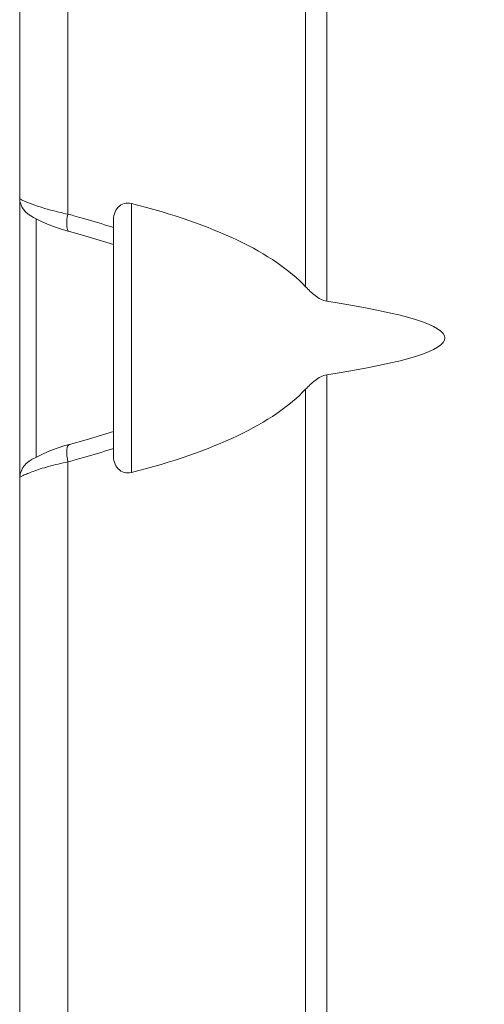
# Model space of a CAD drawing. Header units: centimetres. Extents: x -30 to 30, y -78 to 83.
# Tile 43 of 86: x -3.359 to -2.447, y 4.175 to 6.109. Entities that reach past the tile are written whole.
import ezdxf

# ---------------------------------------------------------------- set-up
doc = ezdxf.new("R2010")
doc.units = ezdxf.units.CM
doc.header["$MEASUREMENT"] = 0
doc.layers.add('LAYER_19952', color=7, linetype='Continuous')

msp = doc.modelspace()

# ---------------------------------------------------------------- linework, layer by layer
at = {"layer": 'LAYER_19952', "lineweight": 9}
for points in [[(-2.79809, 5.58462), (-2.79809, 5.58462), (-2.79809, 6.96461), (-2.79809, 6.96461)], [(-2.75631, 6.96461), (-2.75631, 6.96461), (-2.75631, 5.55613), (-2.75631, 5.55613)], [(-3.35947, 5.75799), (-3.35947, 5.75799), (-3.35947, 6.78711), (-3.35947, 6.78711)], [(-3.26477, 6.56792), (-3.26477, 6.56792), (-3.26477, 5.72727), (-3.26477, 5.72727)], [(-3.35947, -2.52538), (-3.35947, -2.52538), (-3.35947, 5.75445), (-3.35947, 5.75445)], [(-3.14028, 5.74834), (-3.14028, 5.74834), (-3.14028, 5.2197), (-3.14028, 5.2197)], [(-2.79809, 5.58462), (-2.85936, 5.65057), (-2.97927, 5.70793), (-3.14028, 5.74834)], [(-3.2535, 5.7243), (-3.25725, 5.72531), (-3.26101, 5.7263), (-3.26477, 5.72727)], [(-3.3272, 5.71824), (-3.3272, 5.71824), (-3.3272, 5.24984), (-3.3272, 5.24984)], [(-3.23416, 5.71899), (-3.24059, 5.72081), (-3.24703, 5.72258), (-3.2535, 5.7243)], [(-3.1793, 5.70216), (-3.19745, 5.70819), (-3.21574, 5.7138), (-3.23416, 5.71899)], [(-3.17563, 5.71349), (-3.17563, 5.71349), (-3.17563, 5.25456), (-3.17563, 5.25456)], [(-3.26497, 5.69385), (-3.26497, 5.69385), (-3.26194, 5.69305), (-3.26194, 5.69305)], [(-3.26194, 5.69304), (-3.26194, 5.69304), (-3.2313, 5.68475), (-3.2313, 5.68475)], [(-3.17563, 5.70093), (-3.17686, 5.70134), (-3.17807, 5.70175), (-3.1793, 5.70216)], [(-3.2313, 5.68475), (-3.2313, 5.68475), (-3.17563, 5.66754), (-3.17563, 5.66754)], [(-2.75631, 5.41192), (-2.44729, 5.45939), (-2.44729, 5.50867), (-2.75631, 5.55613)], [(-2.75631, 5.41192), (-2.75631, 5.41192), (-2.75631, -2.72725), (-2.75631, -2.72725)], [(-3.14028, 5.2197), (-2.97927, 5.26012), (-2.85936, 5.31748), (-2.79809, 5.38343)], [(-2.79809, -2.69876), (-2.79809, -2.69876), (-2.79809, 5.38343), (-2.79809, 5.38343)], [(-3.27071, 5.27259), (-3.27071, 5.27259), (-3.28816, 5.26691), (-3.28816, 5.26691)], [(-3.26193, 5.275), (-3.26193, 5.275), (-3.27071, 5.27259), (-3.27071, 5.27259)], [(-3.23414, 5.24906), (-3.21573, 5.25425), (-3.19745, 5.25986), (-3.1793, 5.2659)], [(-3.1793, 5.2659), (-3.17807, 5.2663), (-3.17686, 5.26671), (-3.17563, 5.26712)], [(-3.26477, 5.24078), (-3.26101, 5.24176), (-3.25725, 5.24275), (-3.25349, 5.24375)], [(-3.25349, 5.24375), (-3.24703, 5.24548), (-3.24058, 5.24724), (-3.23414, 5.24906)], [(-3.26477, 5.24078), (-3.26477, 5.24078), (-3.26477, -2.55611), (-3.26477, -2.55611)]]:
    msp.add_open_spline(points, degree=3, dxfattribs=at)
for points, knots in [([(-3.35947, 5.75801), (-3.35947, 5.75801), (-3.35897, 5.75208), (-3.35897, 5.75208), (-3.35897, 5.75208), (-3.35475, 5.74025), (-3.35475, 5.74025)], [0, 0, 0, 0, 0.5, 0.5, 0.5, 1, 1, 1, 1]), ([(-3.3591, 5.75747), (-3.35921, 5.75756), (-3.3593, 5.75765), (-3.35938, 5.75776), (-3.35943, 5.75783), (-3.35947, 5.75791), (-3.35947, 5.75799)], [0, 0, 0, 0, 0.5, 0.5, 0.5, 1, 1, 1, 1]), ([(-3.26477, 5.72727), (-3.27688, 5.72988), (-3.28898, 5.73259), (-3.30091, 5.73589), (-3.31074, 5.73861), (-3.32046, 5.74173), (-3.33009, 5.74515), (-3.33685, 5.74756), (-3.34357, 5.75011), (-3.35011, 5.75298), (-3.3521, 5.75386), (-3.35408, 5.75476), (-3.35609, 5.7557), (-3.35715, 5.75621), (-3.35822, 5.75671), (-3.3591, 5.75747)], [0, 0, 0, 0, 0.2, 0.2, 0.2, 0.4, 0.4, 0.4, 0.6, 0.6, 0.6, 0.8, 0.8, 0.8, 1, 1, 1, 1]), ([(-3.14028, 5.74834), (-3.1448, 5.74948), (-3.14972, 5.74955), (-3.15425, 5.74828), (-3.15885, 5.74699), (-3.16303, 5.74431), (-3.16629, 5.74081), (-3.17291, 5.73367), (-3.17563, 5.72312), (-3.17563, 5.71349)], [0, 0, 0, 0, 0.3333333, 0.3333333, 0.3333333, 0.6666667, 0.6666667, 0.6666667, 1, 1, 1, 1]), ([(-3.35475, 5.74025), (-3.35475, 5.74025), (-3.34824, 5.73191), (-3.34824, 5.73191), (-3.34824, 5.73191), (-3.34278, 5.72741), (-3.34278, 5.72741), (-3.34278, 5.72741), (-3.33791, 5.72422), (-3.33791, 5.72422)], [0, 0, 0, 0, 0.3333333, 0.3333333, 0.3333333, 0.6666667, 0.6666667, 0.6666667, 1, 1, 1, 1]), ([(-3.26194, 5.69304), (-3.26565, 5.69401), (-3.26657, 5.69895), (-3.26699, 5.70337), (-3.26786, 5.71259), (-3.26657, 5.71947), (-3.26477, 5.72727)], [0, 0, 0, 0, 0.5, 0.5, 0.5, 1, 1, 1, 1]), ([(-3.33791, 5.72422), (-3.33791, 5.72422), (-3.33209, 5.72084), (-3.33209, 5.72084), (-3.33209, 5.72084), (-3.32465, 5.71688), (-3.32465, 5.71688), (-3.32465, 5.71688), (-3.3155, 5.71242), (-3.3155, 5.71242)], [0, 0, 0, 0, 0.3333333, 0.3333333, 0.3333333, 0.6666667, 0.6666667, 0.6666667, 1, 1, 1, 1]), ([(-3.3155, 5.71242), (-3.3155, 5.71242), (-3.30493, 5.70771), (-3.30493, 5.70771), (-3.30493, 5.70771), (-3.29292, 5.70289), (-3.29292, 5.70289), (-3.29292, 5.70289), (-3.27954, 5.69818), (-3.27954, 5.69818), (-3.27954, 5.69818), (-3.26497, 5.69385), (-3.26497, 5.69385)], [0, 0, 0, 0, 0.25, 0.25, 0.25, 0.5, 0.5, 0.5, 0.75, 0.75, 0.75, 1, 1, 1, 1]), ([(-2.79809, 5.58462), (-2.7923, 5.5784), (-2.78632, 5.57245), (-2.77948, 5.56723), (-2.77256, 5.56196), (-2.76477, 5.55743), (-2.75631, 5.55613)], [0, 0, 0, 0, 0.5, 0.5, 0.5, 1, 1, 1, 1]), ([(-2.75631, 5.41192), (-2.76477, 5.41062), (-2.77256, 5.40609), (-2.77948, 5.40083), (-2.78632, 5.3956), (-2.7923, 5.38965), (-2.79809, 5.38343)], [0, 0, 0, 0, 0.5, 0.5, 0.5, 1, 1, 1, 1]), ([(-3.17563, 5.30058), (-3.17563, 5.30058), (-3.22869, 5.28404), (-3.22869, 5.28404), (-3.22869, 5.28404), (-3.26194, 5.27501), (-3.26194, 5.27501)], [0, 0, 0, 0, 0.5, 0.5, 0.5, 1, 1, 1, 1]), ([(-3.28816, 5.26691), (-3.28816, 5.26691), (-3.30342, 5.26098), (-3.30342, 5.26098), (-3.30342, 5.26098), (-3.3163, 5.25526), (-3.3163, 5.25526), (-3.3163, 5.25526), (-3.3267, 5.25011), (-3.3267, 5.25011), (-3.3267, 5.25011), (-3.33469, 5.24574), (-3.33469, 5.24574), (-3.33469, 5.24574), (-3.34086, 5.24196), (-3.34086, 5.24196), (-3.34086, 5.24196), (-3.34653, 5.2377), (-3.34653, 5.2377)], [0, 0, 0, 0, 0.1666667, 0.1666667, 0.1666667, 0.3333333, 0.3333333, 0.3333333, 0.5, 0.5, 0.5, 0.6666667, 0.6666667, 0.6666667, 0.8333333, 0.8333333, 0.8333333, 1, 1, 1, 1]), ([(-3.26194, 5.275), (-3.26348, 5.27461), (-3.26457, 5.27314), (-3.26532, 5.27163), (-3.26654, 5.26917), (-3.26687, 5.26662), (-3.26704, 5.26404), (-3.26752, 5.2563), (-3.26651, 5.24837), (-3.26477, 5.24078)], [0, 0, 0, 0, 0.3333333, 0.3333333, 0.3333333, 0.6666667, 0.6666667, 0.6666667, 1, 1, 1, 1]), ([(-3.17563, 5.25456), (-3.17563, 5.24493), (-3.17291, 5.23437), (-3.16627, 5.22723), (-3.16302, 5.22373), (-3.15883, 5.22105), (-3.15424, 5.21976), (-3.14971, 5.21849), (-3.1448, 5.21857), (-3.14028, 5.2197)], [0, 0, 0, 0, 0.3333333, 0.3333333, 0.3333333, 0.6666667, 0.6666667, 0.6666667, 1, 1, 1, 1]), ([(-3.35947, 5.21006), (-3.35947, 5.21081), (-3.35855, 5.21115), (-3.35773, 5.21149), (-3.35566, 5.21234), (-3.35421, 5.21318), (-3.35261, 5.21398), (-3.35006, 5.21523), (-3.34714, 5.21637), (-3.34428, 5.21749), (-3.34047, 5.21898), (-3.33678, 5.22043), (-3.33304, 5.22182), (-3.32847, 5.22353), (-3.32382, 5.22515), (-3.31916, 5.22667), (-3.31377, 5.22843), (-3.30835, 5.23008), (-3.30291, 5.2316), (-3.29032, 5.23512), (-3.27755, 5.238), (-3.26477, 5.24078)], [0, 0, 0, 0, 0.1428571, 0.1428571, 0.1428571, 0.2857143, 0.2857143, 0.2857143, 0.4285714, 0.4285714, 0.4285714, 0.5714286, 0.5714286, 0.5714286, 0.7142857, 0.7142857, 0.7142857, 0.8571429, 0.8571429, 0.8571429, 1, 1, 1, 1]), ([(-3.34653, 5.2377), (-3.34653, 5.2377), (-3.35364, 5.22961), (-3.35364, 5.22961), (-3.35364, 5.22961), (-3.35872, 5.21733), (-3.35872, 5.21733), (-3.35872, 5.21733), (-3.35946, 5.21006), (-3.35946, 5.21006)], [0, 0, 0, 0, 0.3333333, 0.3333333, 0.3333333, 0.6666667, 0.6666667, 0.6666667, 1, 1, 1, 1])]:
    msp.add_open_spline(points, degree=3, knots=knots, dxfattribs=at)

doc.saveas('drawing.dxf')
